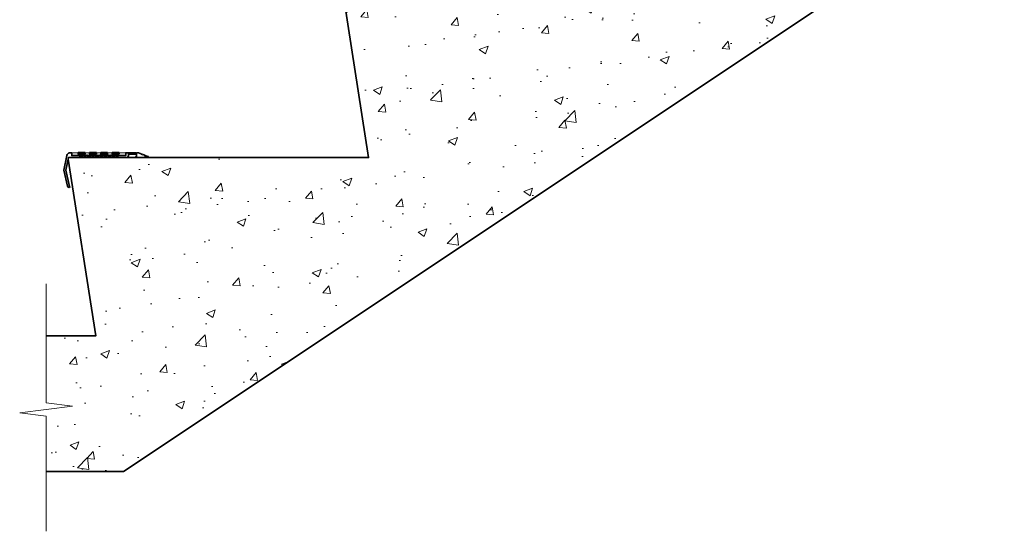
# Model space of a CAD drawing. Header units: millimetres. Extents: x -347 to 2146, y -988 to 81.
# Tile 1 of 7: x -347 to 646, y -988 to -472. Entities that reach past the tile are written whole.
import ezdxf

# ---------------------------------------------------------------- set-up
doc = ezdxf.new("R2010")
doc.units = ezdxf.units.MM
for name, color, linetype, lineweight in [('FS-DETAIL', 3, 'Continuous', 35), ('FS-DETAIL-HATCH', 253, 'Continuous', 13), ('FS-DETAIL-THIN', 8, 'Continuous', 18)]:
    doc.layers.add(name, color=color, linetype=linetype, lineweight=lineweight)

# ---------------------------------------------------------------- blocks, each defined once
blk = doc.blocks.new('FS_SMN110')
at = {"layer": 'FS-DETAIL'}
blk.add_lwpolyline([(50.84, 0), (58.99, 0, 0.363366), (60.63, 1.75), (60.63, 3.47), (68.69, 3.47), (68.69, 0.97), (67.9, 0.97), (67.9, 0), (80.56, 0, 0.723376), (80.56, 0.86), (78.2, 1.71), (77.33, 1.38), (77.02, 2.21), (74.95, 3.09), (74.23, 2.75), (73.97, 3.5), (70.83, 4.84), (69.23, 4.84), (68.68, 4.28), (68.12, 4.84), (57.95, 4.84), (57.95, 1.99), (38.49, 1.99), (37.94, 1.43), (37.38, 1.99), (24.4, 1.99), (23.84, 1.43), (23.28, 1.99), (3.45, 1.99), (3.45, 4.84), (1.04, 4.84, 0.280213), (-1.55, 1.98), (-4.44, -12.79), (-0.99, -29, 0.49116), (1.58, -29.88), (1.05, -29.25), (-2.47, -12.7), (0, 0), (10.53, 0), (10.9, 0.48), (11.27, 0), (11.63, 0.48), (12, 0), (12.37, 0.48), (12.73, 0), (13.1, 0.48), (13.46, 0), (13.83, 0.48), (14.2, 0), (14.56, 0.48), (14.93, 0), (15.3, 0.48), (15.66, 0), (16.03, 0.48), (16.4, 0), (16.76, 0.48), (17.13, 0), (17.49, 0.48), (17.86, 0), (18.23, 0.48), (18.59, 0), (18.96, 0.48), (19.33, 0), (19.69, 0.48), (20.06, 0), (20.43, 0.48), (20.79, 0), (21.16, 0.48), (21.53, 0), (21.89, 0.48), (22.26, 0), (22.62, 0.48), (22.99, 0), (23.36, 0.48), (23.72, 0), (24.09, 0.48), (24.46, 0), (24.82, 0.48), (25.19, 0), (25.56, 0.48), (25.92, 0), (26.29, 0.48), (26.65, 0), (27.02, 0.48), (27.39, 0), (27.75, 0.48), (28.12, 0), (28.49, 0.48), (28.85, 0), (29.22, 0.48), (29.59, 0), (29.95, 0.48), (30.32, 0), (30.69, 0.48), (31.05, 0), (31.42, 0.48), (31.78, 0), (31.78, 0), (32.15, 0.48), (32.52, 0), (32.88, 0.48), (33.25, 0), (33.62, 0.48), (33.98, 0), (34.35, 0.48), (34.72, 0), (35.08, 0.48), (35.45, 0), (35.81, 0.48), (36.18, 0), (36.55, 0.48), (36.91, 0), (37.28, 0.48), (37.65, 0), (38.01, 0.48), (38.38, 0), (38.75, 0.48), (39.11, 0), (39.48, 0.48), (39.85, 0), (40.21, 0.48), (40.58, 0), (40.94, 0.48), (41.31, 0), (41.68, 0.48), (42.04, 0), (42.41, 0.48), (42.78, 0), (43.14, 0.48), (43.51, 0), (43.88, 0.48), (44.24, 0), (44.61, 0.48), (44.97, 0), (45.34, 0.48), (45.71, 0), (46.07, 0.48), (46.44, 0), (46.81, 0.48), (47.17, 0), (47.54, 0.48), (47.91, 0), (48.27, 0.48), (48.64, 0), (49.01, 0.48), (49.37, 0), (49.74, 0.48), (50.1, 0), (50.47, 0.48)], format="xyb", close=True, dxfattribs=at)
at = {"layer": 'FS-DETAIL', "flags": 128}
for points in [[(16.96, 4.99), (9.76, 4.99), (9.76, 3.67), (16.96, 3.67)], [(28.26, 4.99), (21.33, 4.99), (21.33, 3.67), (28.26, 3.67)], [(39.58, 4.99), (32.65, 4.99), (32.65, 3.67), (39.58, 3.67)], [(51.12, 4.99), (44.08, 4.99), (44.08, 3.67), (51.12, 3.67)]]:
    blk.add_lwpolyline(points, close=True, dxfattribs=at)
at = {"layer": 'FS-DETAIL-THIN', "flags": 128}
blk.add_lwpolyline([(50.24, 2.24), (57.7, 2.24), (57.7, 4.84), (51.18, 4.84), (51.18, 3.61), (44.01, 3.61), (44.01, 4.84), (39.64, 4.84), (39.64, 3.61), (32.59, 3.61), (32.59, 4.84), (28.32, 4.84), (28.32, 3.61), (21.26, 3.61), (21.26, 4.84), (17.01, 4.84), (17.01, 3.61), (9.67, 3.61), (9.67, 4.84), (3.7, 4.84), (3.7, 2.24), (10.67, 2.24), (11.03, 2.71), (11.4, 2.24), (11.77, 2.71), (12.13, 2.24), (12.5, 2.71), (12.87, 2.24), (13.23, 2.71), (13.6, 2.24), (13.96, 2.71), (14.33, 2.24), (14.7, 2.71), (15.06, 2.24), (15.43, 2.71), (15.8, 2.24), (16.16, 2.71), (16.53, 2.24), (16.9, 2.71), (17.26, 2.24), (17.63, 2.71), (17.99, 2.24), (18.36, 2.71), (18.73, 2.24), (19.09, 2.71), (19.46, 2.24), (19.83, 2.71), (20.19, 2.24), (20.56, 2.71), (20.93, 2.24), (21.29, 2.71), (21.66, 2.24), (22.03, 2.71), (22.39, 2.24), (22.76, 2.71), (23.12, 2.24), (23.49, 2.71), (23.86, 2.24), (24.22, 2.71), (24.59, 2.24), (24.96, 2.71), (25.32, 2.24), (25.69, 2.71), (26.06, 2.24), (26.42, 2.71), (26.79, 2.24), (27.15, 2.71), (27.52, 2.24), (27.89, 2.71), (28.25, 2.24), (28.62, 2.71), (28.99, 2.24), (29.35, 2.71), (29.72, 2.24), (30.09, 2.71), (30.45, 2.24), (30.82, 2.71), (31.19, 2.24), (31.55, 2.71), (31.92, 2.24), (32.28, 2.71), (32.65, 2.24), (33.02, 2.71), (33.38, 2.24), (33.75, 2.71), (34.12, 2.24), (34.48, 2.71), (34.85, 2.24), (35.22, 2.71), (35.58, 2.24), (35.95, 2.71), (36.31, 2.24), (36.68, 2.71), (37.05, 2.24), (37.41, 2.71), (37.78, 2.24), (38.15, 2.71), (38.51, 2.24), (38.88, 2.71), (39.25, 2.24), (39.61, 2.71), (39.98, 2.24), (40.35, 2.71), (40.71, 2.24), (41.08, 2.71), (41.44, 2.24), (41.81, 2.71), (42.18, 2.24), (42.54, 2.71), (42.91, 2.24), (43.28, 2.71), (43.64, 2.24), (44.01, 2.71), (44.38, 2.24), (44.74, 2.71), (45.11, 2.24), (45.47, 2.71), (45.84, 2.24), (46.21, 2.71), (46.57, 2.24), (46.94, 2.71), (47.31, 2.24), (47.67, 2.71), (48.04, 2.24), (48.41, 2.71), (48.77, 2.24), (49.14, 2.71), (49.51, 2.24), (49.87, 2.71), (50.24, 2.24)], dxfattribs=at)

msp = doc.modelspace()

# ---------------------------------------------------------------- hatches: boundary and pattern name
at = {"layer": 'FS-DETAIL-HATCH'}
h = msp.add_hatch(dxfattribs=at)
h.set_pattern_fill('AR-CONC', color=256, scale=0.5)
h.set_pattern_definition([(50, (0.03, 0.7), (91.0923, -7.9695), [9.525, -104.775]), (355, (0.03, 0.7), (-17.622, 95.5284), [7.62, -83.82]), (100.451, (7.62, 0.04), (73.4706, 87.559), [8.095, -89.045]), (46.184, (0.03, 26.1), (135.54, -21.021), [14.287, -157.162]), (96.636, (11.33, 24.35), (118.702, 123.713), [12.143, -133.568]), (351.184, (0.03, 26.1), (118.702, 123.713), [11.43, -125.73]), (21, (12.73, 19.75), (75.807, -51.1326), [9.525, -104.775]), (326, (12.73, 19.75), (30.901, 92.094), [7.62, -83.82]), (71.451, (19.05, 15.49), (106.708, 40.9614), [8.095, -89.045]), (37.5, (0.03, 0.7), (1.5443, 42.2775), [0, -82.804, 0, -85.09, 0, -84.1375]), (7.5, (0.03, 0.7), (33.4098, 50.0903), [0, -48.514, 0, -80.899, 0, -32.0675]), (327.5, (-28.29, 0.7), (67.7953, -2.8644), [0, -31.75, 0, -99.06, 0, -131.445]), (317.5, (-40.99, 0.7), (74.0646, 12.7132), [0, -41.275, 0, -65.786, 0, -93.345])])
edge = h.paths.add_edge_path()
edge.add_line((594.6, -369.3), (619.59, -369.3))
edge.add_line((619.59, -369.3), (619.59, -313.58))
edge.add_line((619.59, -313.58), (592.92, -310.19))
edge.add_line((592.92, -310.19), (646.25, -303.41))
edge.add_line((646.25, -303.41), (619.59, -300.02))
edge.add_line((619.59, -300.02), (619.59, -250.8))
edge.add_line((619.59, -250.8), (338.37, -250.8))
edge.add_line((338.37, -250.8), (338.37, -250.82))
edge.add_line((338.37, -250.82), (335.37, -250.82))
edge.add_line((335.37, -250.82), (335.37, -258.82))
edge.add_line((335.37, -258.82), (333.37, -258.82))
edge.add_line((333.37, -258.82), (333.37, -250.82))
edge.add_line((333.37, -250.82), (330.37, -250.82))
edge.add_line((330.37, -250.82), (308.37, -250.8))
edge.add_line((308.37, -250.8), (308.37, -250.82))
edge.add_line((308.37, -250.82), (305.37, -250.82))
edge.add_line((305.37, -250.82), (305.37, -258.82))
edge.add_line((305.37, -258.82), (303.37, -258.82))
edge.add_line((303.37, -258.82), (303.37, -250.82))
edge.add_line((303.37, -250.82), (300.37, -250.82))
edge.add_line((300.37, -250.82), (278.37, -250.8))
edge.add_line((278.37, -250.8), (278.37, -250.82))
edge.add_line((278.37, -250.82), (275.37, -250.82))
edge.add_line((275.37, -250.82), (275.37, -258.82))
edge.add_line((275.37, -258.82), (273.37, -258.82))
edge.add_line((273.37, -258.82), (273.37, -250.82))
edge.add_line((273.37, -250.82), (270.37, -250.82))
edge.add_line((270.37, -250.82), (250.87, -250.8))
edge.add_arc((250.87, -252.3), 1.5, 89.94466, 188.85764)
edge.add_line((249.39, -252.53), (277.17, -430.8))
edge.add_line((277.17, -430.8), (66.16, -430.8))
edge.add_line((66.16, -430.8), (66.16, -430.82))
edge.add_line((66.16, -430.82), (63.16, -430.82))
edge.add_line((63.16, -430.82), (63.16, -438.82))
edge.add_line((63.16, -438.82), (61.16, -438.82))
edge.add_line((61.16, -438.82), (61.16, -430.82))
edge.add_line((61.16, -430.82), (58.16, -430.82))
edge.add_line((58.16, -430.82), (36.16, -430.8))
edge.add_line((36.16, -430.8), (36.16, -430.82))
edge.add_line((36.16, -430.82), (33.16, -430.82))
edge.add_line((33.16, -430.82), (33.16, -438.82))
edge.add_line((33.16, -438.82), (31.16, -438.82))
edge.add_line((31.16, -438.82), (31.16, -430.82))
edge.add_line((31.16, -430.82), (28.16, -430.82))
edge.add_line((28.16, -430.82), (6.16, -430.8))
edge.add_line((6.16, -430.8), (6.16, -430.82))
edge.add_line((6.16, -430.82), (3.66, -430.82))
edge.add_line((3.66, -430.82), (3.66, -442.82))
edge.add_line((3.66, -442.82), (0.66, -442.82))
edge.add_line((0.66, -442.82), (0.66, -430.82))
edge.add_line((0.66, -430.82), (-1.84, -430.82))
edge.add_line((-1.84, -430.82), (-21.35, -430.8))
edge.add_arc((-21.35, -432.3), 1.5, 89.94466, 188.85764)
edge.add_line((-22.83, -432.53), (4.95, -610.8))
edge.add_line((4.95, -610.8), (-209.11, -610.8))
edge.add_line((-209.11, -610.8), (-209.11, -610.82))
edge.add_line((-209.11, -610.82), (-212.11, -610.82))
edge.add_line((-212.11, -610.82), (-212.11, -618.82))
edge.add_line((-212.11, -618.82), (-214.11, -618.82))
edge.add_line((-214.11, -618.82), (-214.11, -610.82))
edge.add_line((-214.11, -610.82), (-217.11, -610.82))
edge.add_line((-217.11, -610.82), (-239.11, -610.8))
edge.add_line((-239.11, -610.8), (-239.11, -610.82))
edge.add_line((-239.11, -610.82), (-242.11, -610.82))
edge.add_line((-242.11, -610.82), (-242.11, -618.82))
edge.add_line((-242.11, -618.82), (-244.11, -618.82))
edge.add_line((-244.11, -618.82), (-244.11, -610.82))
edge.add_line((-244.11, -610.82), (-247.11, -610.82))
edge.add_line((-247.11, -610.82), (-269.11, -610.8))
edge.add_line((-269.11, -610.8), (-269.11, -610.82))
edge.add_line((-269.11, -610.82), (-272.11, -610.82))
edge.add_line((-272.11, -610.82), (-272.11, -618.82))
edge.add_line((-272.11, -618.82), (-274.11, -618.82))
edge.add_line((-274.11, -618.82), (-274.11, -610.82))
edge.add_line((-274.11, -610.82), (-277.11, -610.82))
edge.add_line((-277.11, -610.82), (-296.61, -610.8))
edge.add_arc((-296.61, -612.3), 1.5, 89.94466, 188.85764)
edge.add_line((-298.1, -612.53), (-270.31, -790.8))
edge.add_line((-270.31, -790.8), (-320.33, -790.8))
edge.add_line((-320.33, -790.8), (-320.33, -858.23))
edge.add_line((-320.33, -858.23), (-293.67, -861.62))
edge.add_line((-293.67, -861.62), (-347, -868.4))
edge.add_line((-347, -868.4), (-320.33, -871.79))
edge.add_line((-320.33, -871.79), (-320.33, -927.51))
edge.add_line((-320.33, -927.51), (-242.21, -927.51))
edge.add_line((-242.21, -927.51), (594.6, -369.3))

# ---------------------------------------------------------------- linework, layer by layer
at = {"layer": 'FS-DETAIL', "flags": 128}
msp.add_lwpolyline([(-320.33, -790.8), (-270.31, -790.8), (-298.1, -612.53, -0.460253), (-296.61, -610.8), (-274.61, -610.8), (4.95, -610.8), (-22.83, -432.53, -0.460253), (-21.35, -430.8), (0.66, -430.8), (277.17, -430.8), (249.39, -252.53, -0.460253), (250.87, -250.8), (319.87, -250.8), (619.59, -250.8)], format="xyb", dxfattribs=at)
msp.add_lwpolyline([(-320.33, -927.51), (-242.21, -927.51), (594.6, -369.3), (619.59, -369.3)], dxfattribs=at)
at = {"layer": 'FS-DETAIL'}
msp.add_arc((-296.61, -612.3), 1.5, 90, 188.85764, dxfattribs=at)
at = {"layer": 'FS-DETAIL-THIN'}
msp.add_lwpolyline([(-320.33, -988), (-320.33, -871.79), (-347, -868.4), (-293.67, -861.62), (-320.33, -858.23), (-320.33, -738.37)], dxfattribs=at)

# ---------------------------------------------------------------- block references
at = {"layer": 'FS-DETAIL'}
msp.add_blockref('FS_SMN110', (-297.88, -610.8), dxfattribs=at)

doc.saveas('drawing.dxf')
